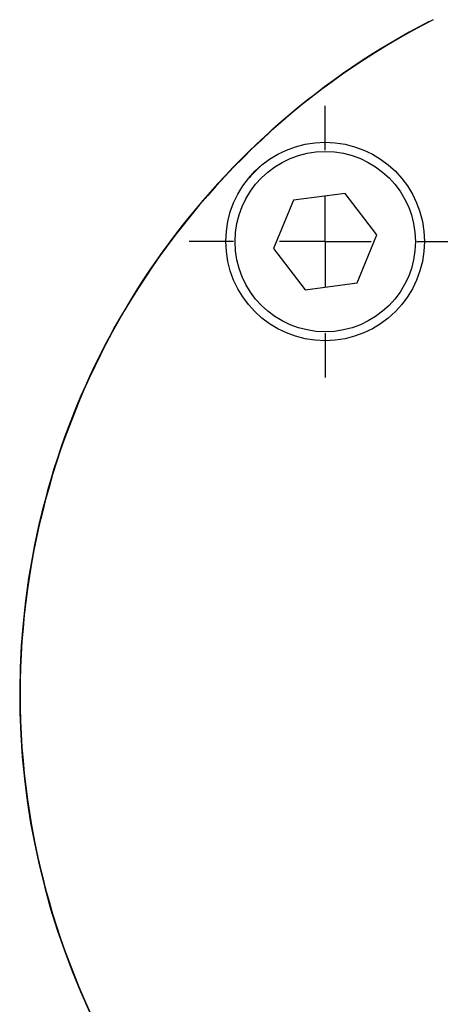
# Model space of a CAD drawing. Extents: x 9.3 to 31.1, y 5.1 to 19.6.
# Tile 2 of 132: x 9.251 to 9.709, y 9.787 to 10.861. Entities that reach past the tile are written whole.
import ezdxf

# ---------------------------------------------------------------- set-up
doc = ezdxf.new("R2010")
doc.units = 0
doc.layers.get('0').update_dxf_attribs({"linetype": 'CONTINUOUS'})

# ---------------------------------------------------------------- blocks, each defined once
blk = doc.blocks.new('SW_CENTERMARKSYMBOL_58')
at = {"color": 0, "linetype": 'CONTINUOUS'}
for p, q in [((0, 0.1), (0, 0.1484)), ((0, 0), (0, 0.05)), ((-0.1, 0), (-0.1484, 0)), ((0, 0), (-0.05, 0)), ((0, 0), (0, -0.05)), ((0, 0), (0.05, 0)), ((0.1, 0), (0.1484, 0)), ((0, -0.1), (0, -0.1484))]:
    blk.add_line(p, q, dxfattribs=at)

msp = doc.modelspace()

# ---------------------------------------------------------------- linework, layer by layer
at = {"color": 7, "linetype": 'CONTINUOUS'}
for p, q in [((9.6973, 10.8593), (9.6978, 10.8593)), ((9.6055, 10.6716), (9.5492, 10.6641)), ((9.6402, 10.6265), (9.6055, 10.6716)), ((9.5492, 10.6641), (9.5275, 10.6116)), ((9.6185, 10.574), (9.6402, 10.6265)), ((9.5275, 10.6116), (9.5621, 10.5665)), ((9.5621, 10.5665), (9.6185, 10.574))]:
    msp.add_line(p, q, dxfattribs=at)
for centre, radius in [((9.5837, 10.6192), 0.1083), ((9.5838, 10.619), 0.0984)]:
    msp.add_circle(centre, radius, dxfattribs=at)
for centre, radius, start, end in [((10.0773, 10.125), 0.8268, 117.3651, 225.0262), ((10.0778, 10.125), 0.8268, 117.0669, 242.9331), ((10.0778, 10.125), 0.8068, 134.37, 135.63), ((10.0778, 10.1245), 0.8268, 179.9815, 242.6349)]:
    msp.add_arc(centre, radius, start, end, dxfattribs=at)

# ---------------------------------------------------------------- block references
msp.add_blockref('SW_CENTERMARKSYMBOL_58', (9.5838, 10.619), dxfattribs=at)

doc.saveas('drawing.dxf')
